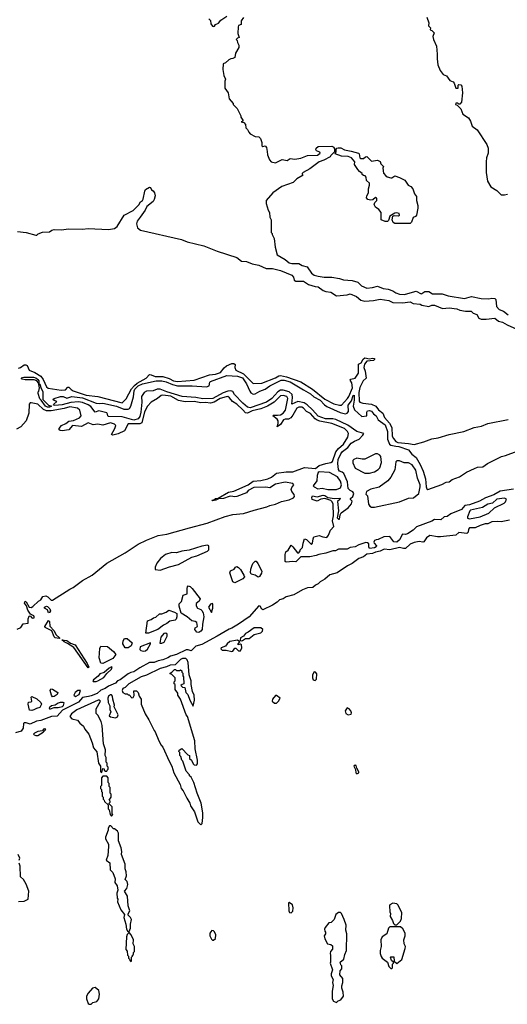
# Model space of a CAD drawing. Extents: x 1966327 to 2147849, y 395140 to 552178.
# Tile 62 of 256: x 2057368 to 2062395, y 441360 to 451509. Entities that reach past the tile are written whole.
import ezdxf

# ---------------------------------------------------------------- set-up
doc = ezdxf.new("R2010")
doc.units = 0

msp = doc.modelspace()

# ---------------------------------------------------------------- linework, layer by layer
at = {"layer": '0CON20XD'}
for points in [[(2059317, 451517), (2059335, 451500), (2059340, 451465), (2059354, 451444), (2059365, 451438), (2059375, 451442), (2059385, 451460), (2059418, 451475), (2059442, 451505), (2059504, 451546)], [(2059675, 451533), (2059652, 451498), (2059652, 451458), (2059625, 451448), (2059620, 451435), (2059617, 451367), (2059630, 451325), (2059615, 451320), (2059600, 451305), (2059610, 451295), (2059613, 451273), (2059627, 451247), (2059627, 451223), (2059592, 451165), (2059585, 451120), (2059565, 451108), (2059544, 451106), (2059523, 451097), (2059490, 451065), (2059467, 451053), (2059463, 450995), (2059472, 450935), (2059488, 450895), (2059482, 450875), (2059483, 450803), (2059518, 450755), (2059527, 450695), (2059570, 450645), (2059570, 450635), (2059610, 450595), (2059647, 450517), (2059648, 450505), (2059670, 450475), (2059668, 450462), (2059650, 450455), (2059678, 450448), (2059695, 450430), (2059700, 450395), (2059718, 450378), (2059729, 450349), (2059744, 450334), (2059794, 450304), (2059832, 450302), (2059850, 450285), (2059863, 450243), (2059865, 450210), (2059875, 450202), (2059898, 450208), (2059912, 450192), (2059918, 450152)], [(2061566, 451536), (2061586, 451476), (2061583, 451445), (2061602, 451425), (2061600, 451405), (2061615, 451398), (2061642, 451372), (2061627, 451335), (2061633, 451305), (2061666, 451236), (2061673, 451155), (2061670, 451105), (2061680, 451045), (2061702, 450985), (2061734, 450944), (2061769, 450929), (2061801, 450881), (2061835, 450868), (2061846, 450856), (2061865, 450802), (2061887, 450803), (2061888, 450835), (2061895, 450842), (2061915, 450838), (2061927, 450825), (2061932, 450755), (2061922, 450658), (2061905, 450640), (2061895, 450640), (2061885, 450650), (2061865, 450650), (2061860, 450635), (2061878, 450628), (2061915, 450590), (2061937, 450537), (2061995, 450498), (2062015, 450462), (2062033, 450413), (2062083, 450375), (2062184, 450224), (2062197, 450185), (2062197, 450135), (2062180, 450085), (2062177, 450045), (2062177, 449935), (2062190, 449845), (2062225, 449788), (2062285, 449748), (2062330, 449705), (2062365, 449703), (2062395, 449710)], [(2059918, 450152), (2059923, 450115), (2059942, 450065), (2059960, 450045), (2060005, 450033), (2060075, 450068), (2060125, 450058), (2060155, 450077), (2060205, 450071), (2060265, 450083), (2060335, 450108), (2060437, 450113), (2060467, 450135), (2060461, 450145), (2060429, 450159), (2060421, 450171), (2060424, 450186), (2060445, 450201), (2060585, 450204), (2060605, 450195), (2060614, 450175), (2060613, 450147), (2060575, 450110), (2060568, 450095), (2060505, 450061), (2060455, 450044), (2060358, 449972), (2060290, 449935), (2060280, 449925), (2060280, 449915), (2060290, 449905), (2060225, 449868), (2060188, 449832), (2060070, 449790), (2059978, 449725), (2059910, 449645), (2059910, 449615), (2059930, 449545), (2059942, 449522), (2059948, 449475), (2059960, 449445), (2059960, 449315), (2059970, 449305), (2059970, 449295), (2059992, 449255), (2060002, 449165), (2060023, 449085), (2060106, 449036), (2060145, 449003), (2060175, 448995), (2060245, 448995), (2060280, 448975), (2060332, 448962), (2060375, 448895), (2060405, 448877), (2060445, 448865), (2060506, 448854), (2060585, 448854), (2060665, 448841), (2060705, 448827), (2060795, 448821), (2060855, 448804), (2060892, 448765), (2060945, 448742), (2061005, 448748), (2061055, 448762), (2061115, 448737), (2061165, 448731), (2061215, 448715), (2061245, 448693), (2061285, 448681), (2061335, 448678), (2061393, 448693), (2061455, 448712), (2061505, 448685), (2061515, 448686), (2061545, 448708), (2061585, 448708), (2061625, 448685), (2061722, 448682), (2061785, 448663), (2061955, 448635), (2062025, 448655), (2062125, 448637), (2062205, 448631), (2062235, 448639), (2062265, 448635), (2062276, 448626), (2062284, 448554), (2062311, 448521), (2062354, 448504), (2062405, 448468)], [(2061395, 449408), (2061235, 449410), (2061217, 449417), (2061209, 449445), (2061216, 449484), (2061229, 449491), (2061273, 449487), (2061284, 449495), (2061280, 449510), (2061257, 449517), (2061235, 449514), (2061182, 449485), (2061170, 449440), (2061160, 449430), (2061135, 449429), (2061096, 449445), (2061095, 449523), (2061072, 449552), (2061037, 449577), (2061022, 449605), (2061028, 449625), (2061051, 449645), (2061049, 449669), (2061035, 449678), (2061007, 449653), (2060985, 449650), (2060957, 449657), (2060942, 449672), (2060945, 449695), (2060964, 449725), (2060964, 449766), (2060974, 449805), (2060973, 449825), (2060943, 449853), (2060940, 449885), (2060928, 449898), (2060912, 449902), (2060900, 449915), (2060900, 449925), (2060870, 449945), (2060854, 449964), (2060818, 450015), (2060823, 450045), (2060790, 450085), (2060755, 450099), (2060685, 450102), (2060620, 450125), (2060629, 450151), (2060630, 450175), (2060636, 450184), (2060651, 450189), (2060678, 450188), (2060715, 450168), (2060785, 450155), (2060862, 450135), (2060869, 450125), (2060873, 450085), (2060885, 450078), (2060912, 450078), (2060933, 450097), (2060945, 450098), (2060995, 450050), (2061055, 450060), (2061085, 450048), (2061092, 450022), (2061120, 449995), (2061112, 449978), (2061118, 449928), (2061141, 449901), (2061155, 449890), (2061195, 449878), (2061205, 449878), (2061235, 449898), (2061285, 449884), (2061338, 449855), (2061374, 449804), (2061399, 449789), (2061420, 449765), (2061438, 449715), (2061460, 449685), (2061460, 449645), (2061474, 449595), (2061474, 449565), (2061457, 449493), (2061448, 449482), (2061425, 449470), (2061408, 449422), (2061395, 449408)], [(2057344, 449326), (2057436, 449316), (2057535, 449287), (2057545, 449287), (2057559, 449301), (2057605, 449319), (2057675, 449321), (2057701, 449339), (2057725, 449345), (2057795, 449342), (2057875, 449353), (2058015, 449350), (2058075, 449357), (2058285, 449348), (2058345, 449357), (2058372, 449378), (2058445, 449494), (2058539, 449541), (2058598, 449602), (2058615, 449630), (2058635, 449645), (2058642, 449658), (2058657, 449743), (2058665, 449760), (2058705, 449782), (2058715, 449778), (2058727, 449757), (2058745, 449746), (2058759, 449725), (2058766, 449695), (2058756, 449655), (2058745, 449634), (2058678, 449582), (2058662, 449545), (2058609, 449475)], [(2058609, 449475), (2058579, 449431), (2058573, 449405), (2058583, 449363), (2058615, 449341), (2059035, 449245), (2059095, 449220), (2059265, 449177), (2059403, 449123), (2059605, 449059), (2059655, 449021), (2059707, 449017), (2059765, 448994), (2059835, 448980), (2059910, 448945), (2059974, 448946), (2060055, 448925), (2060172, 448875), (2060189, 448855), (2060199, 448825), (2060213, 448813), (2060295, 448813), (2060345, 448780), (2060415, 448758), (2060445, 448757), (2060498, 448718), (2060525, 448706), (2060575, 448699), (2060635, 448664), (2060745, 448672), (2060775, 448682), (2060841, 448655), (2060885, 448617), (2060925, 448607), (2061015, 448615), (2061085, 448630), (2061175, 448613), (2061215, 448595), (2061315, 448592), (2061395, 448600), (2061425, 448585), (2061495, 448576), (2061515, 448566), (2061585, 448552), (2061618, 448565), (2061645, 448567), (2061725, 448533), (2061795, 448538), (2061875, 448528), (2061906, 448516), (2061965, 448506), (2062022, 448505), (2062044, 448484), (2062079, 448469), (2062102, 448432), (2062125, 448422), (2062175, 448421), (2062265, 448434), (2062305, 448400), (2062345, 448390), (2062393, 448363), (2062525, 448304)], [(2057355, 447917), (2057377, 447923), (2057415, 447950), (2057432, 447952), (2057446, 447945), (2057465, 447895), (2057525, 447873), (2057586, 447836), (2057610, 447800), (2057644, 447725), (2057661, 447711), (2057795, 447689), (2057841, 447695), (2057865, 447720), (2057875, 447720), (2057898, 447698), (2057921, 447685), (2058055, 447640), (2058175, 447626), (2058425, 447561), (2058465, 447602), (2058522, 447705), (2058551, 447739), (2058578, 447762), (2058671, 447815), (2058705, 447851), (2058725, 447850), (2058765, 447831), (2058845, 447830), (2058910, 447810), (2058955, 447786), (2058995, 447781), (2059165, 447795), (2059325, 447849), (2059385, 447855), (2059438, 447872), (2059475, 447922), (2059499, 447941), (2059555, 447965), (2059575, 447966), (2059590, 447955), (2059587, 447925), (2059596, 447895), (2059675, 447858), (2059775, 447758), (2059865, 447764), (2060005, 447816), (2060041, 447839), (2060055, 447842), (2060119, 447829), (2060265, 447777), (2060385, 447702), (2060515, 447599), (2060605, 447549), (2060665, 447535), (2060685, 447537), (2060746, 447605), (2060761, 447625), (2060800, 447715), (2060791, 447765), (2060776, 447795), (2060783, 447805), (2060827, 447813), (2060861, 447865), (2060861, 447959), (2060888, 447972), (2060909, 448011), (2060925, 448022), (2060973, 448013), (2061005, 448019), (2061027, 448017), (2061027, 448005), (2061015, 447995), (2060945, 447989), (2060922, 447958), (2060914, 447925), (2060929, 447885), (2060940, 447815), (2060908, 447785), (2060875, 447717), (2060864, 447665), (2060866, 447576), (2060876, 447566), (2060905, 447555), (2060995, 447547), (2061039, 447525), (2061067, 447487), (2061110, 447455), (2061127, 447407), (2061180, 447350), (2061206, 447304), (2061209, 447215), (2061221, 447191), (2061245, 447161), (2061265, 447151), (2061375, 447141), (2061435, 447129), (2061535, 447158), (2061615, 447190), (2061681, 447199), (2061795, 447234), (2061945, 447266), (2062052, 447305), (2062129, 447321), (2062195, 447348), (2062405, 447388)], [(2057675, 447515), (2057654, 447515), (2057635, 447524), (2057589, 447589), (2057575, 447600), (2057557, 447655), (2057558, 447672), (2057565, 447680), (2057574, 447715), (2057563, 447765), (2057546, 447786), (2057517, 447797), (2057425, 447797), (2057395, 447804), (2057384, 447816), (2057410, 447825), (2057510, 447825), (2057535, 447816), (2057555, 447800), (2057566, 447785), (2057566, 447756), (2057575, 447753), (2057588, 447708), (2057607, 447675), (2057608, 447595), (2057665, 447535), (2057696, 447526), (2057675, 447515)], [(2060116, 445916), (2060104, 445924), (2060106, 445995), (2060113, 446025), (2060135, 446042), (2060165, 446092), (2060185, 446077), (2060233, 446015), (2060245, 446012), (2060260, 446035), (2060260, 446045), (2060285, 446070), (2060289, 446115), (2060305, 446158), (2060325, 446150), (2060375, 446100), (2060387, 446115), (2060392, 446158), (2060401, 446179), (2060455, 446192), (2060492, 446178), (2060535, 446172), (2060551, 446195), (2060572, 446248), (2060606, 446284), (2060591, 446345), (2060604, 446395), (2060599, 446515), (2060590, 446540), (2060574, 446554), (2060515, 446575), (2060472, 446568), (2060435, 446546), (2060382, 446565), (2060378, 446585), (2060385, 446600), (2060435, 446592), (2060495, 446608), (2060515, 446604), (2060545, 446585), (2060615, 446575), (2060667, 446577), (2060673, 446575), (2060669, 446565), (2060645, 446542), (2060654, 446445), (2060642, 446375), (2060655, 446360), (2060665, 446360), (2060670, 446405), (2060683, 446427), (2060755, 446478), (2060790, 446520), (2060796, 446545), (2060778, 446565), (2060779, 446575), (2060802, 446595), (2060813, 446625), (2060803, 446643), (2060775, 446656), (2060755, 446678), (2060746, 446746), (2060710, 446830), (2060694, 446844), (2060666, 446855), (2060655, 446873), (2060647, 446935), (2060651, 446975), (2060677, 447035), (2060695, 447058), (2060752, 447098), (2060785, 447145), (2060818, 447165), (2060866, 447184), (2060907, 447225), (2060914, 447244), (2060845, 447264), (2060750, 447330), (2060628, 447388), (2060595, 447394), (2060521, 447395), (2060445, 447424), (2060388, 447488), (2060330, 447540), (2060299, 447559), (2060235, 447572), (2060175, 447546), (2060182, 447615), (2060177, 447647), (2060145, 447673), (2060085, 447690), (2060055, 447689), (2060028, 447672), (2059968, 447605), (2059911, 447565), (2059745, 447510), (2059717, 447515), (2059668, 447555), (2059583, 447645), (2059565, 447675), (2059545, 447682), (2059515, 447681), (2059465, 447663), (2059358, 447605), (2059255, 447602), (2059185, 447614), (2059044, 447626), (2058885, 447673), (2058815, 447701), (2058785, 447699), (2058745, 447683), (2058675, 447681), (2058650, 447665), (2058624, 447626), (2058626, 447565), (2058618, 447465), (2058605, 447420), (2058590, 447395), (2058545, 447382), (2058425, 447416), (2058285, 447420), (2058276, 447425), (2058274, 447444), (2058266, 447456), (2058185, 447477), (2058145, 447464), (2058101, 447521), (2058075, 447539), (2058014, 447564), (2057975, 447569), (2057895, 447562), (2057805, 447540), (2057731, 447531), (2057717, 447535), (2057719, 447545), (2057750, 447575), (2057723, 447583), (2057710, 447595), (2057724, 447606), (2057790, 447625), (2057818, 447625), (2057855, 447608), (2057905, 447624), (2058015, 447611), (2058158, 447558), (2058188, 447552), (2058225, 447555), (2058366, 447525), (2058443, 447493), (2058487, 447493), (2058500, 447500), (2058514, 447526), (2058540, 447620), (2058547, 447685), (2058555, 447700), (2058590, 447735), (2058635, 447756), (2058775, 447786), (2058833, 447787), (2058878, 447778), (2058945, 447748), (2058995, 447735), (2059145, 447735), (2059295, 447724), (2059320, 447735), (2059327, 447773), (2059335, 447781), (2059505, 447840), (2059615, 447834), (2059665, 447816), (2059705, 447754), (2059739, 447679), (2059752, 447662), (2059775, 447650), (2059797, 447653), (2059845, 447681), (2059899, 447701), (2059946, 447735), (2060065, 447795), (2060096, 447795), (2060155, 447777), (2060295, 447694), (2060365, 447654), (2060401, 447621), (2060465, 447588), (2060510, 447540), (2060533, 447523), (2060671, 447461), (2060725, 447448), (2060745, 447454), (2060758, 447472), (2060755, 447536), (2060788, 447582), (2060805, 447637), (2060815, 447640), (2060815, 447587), (2060805, 447525), (2060819, 447489), (2060895, 447420), (2060945, 447425), (2060948, 447465), (2060955, 447476), (2060975, 447480), (2060995, 447475), (2061015, 447445), (2061043, 447425), (2061065, 447385), (2061135, 447334), (2061158, 447265), (2061159, 447185), (2061180, 447135), (2061195, 447123), (2061245, 447114), (2061275, 447109), (2061375, 447075), (2061411, 447031), (2061455, 446995), (2061496, 446925), (2061528, 446855), (2061551, 446775), (2061557, 446695), (2061565, 446675), (2061575, 446668), (2061721, 446719), (2061765, 446743), (2061795, 446747), (2061825, 446770), (2061902, 446798), (2061975, 446845), (2062055, 446882), (2062086, 446895), (2062141, 446899), (2062190, 446935), (2062335, 447007), (2062375, 447016), (2062497, 447063)], [(2057342, 445228), (2057381, 445245), (2057405, 445283), (2057455, 445290), (2057456, 445335), (2057465, 445360), (2057475, 445364), (2057495, 445342), (2057505, 445341), (2057516, 445344), (2057518, 445355), (2057513, 445365), (2057481, 445381), (2057452, 445422), (2057438, 445468), (2057419, 445495), (2057420, 445510), (2057425, 445514), (2057435, 445510), (2057465, 445455), (2057485, 445449), (2057505, 445459), (2057563, 445517), (2057585, 445529), (2057607, 445563), (2057639, 445569), (2057659, 445559), (2057694, 445525), (2057706, 445525), (2057885, 445640), (2057918, 445655), (2058015, 445727), (2058116, 445784), (2058265, 445908), (2058456, 446014), (2058588, 446102), (2058675, 446145), (2058795, 446193), (2058885, 446205), (2059118, 446272), (2059302, 446318), (2059485, 446389), (2059565, 446410), (2059675, 446420), (2059785, 446455), (2059915, 446487), (2059947, 446503), (2060006, 446514), (2060067, 446543), (2060145, 446559), (2060191, 446579), (2060200, 446595), (2060197, 446615), (2060174, 446645), (2060167, 446665), (2060174, 446686), (2060195, 446715), (2060185, 446728), (2060105, 446742), (2060005, 446720), (2059945, 446683), (2059905, 446692), (2059782, 446688), (2059722, 446655), (2059705, 446632), (2059605, 446593), (2059585, 446590), (2059545, 446599), (2059526, 446596), (2059470, 446575), (2059418, 446572), (2059390, 446555), (2059355, 446550), (2059350, 446555), (2059365, 446558), (2059388, 446575), (2059415, 446578), (2059522, 446638), (2059575, 446651), (2059725, 446714), (2059775, 446751), (2059855, 446759), (2059926, 446775), (2059965, 446795), (2060015, 446834), (2060115, 446849), (2060185, 446848), (2060305, 446892), (2060416, 446884), (2060456, 446914), (2060524, 446934), (2060575, 446944), (2060594, 446956), (2060627, 447055), (2060655, 447088), (2060707, 447133), (2060751, 447205), (2060756, 447245), (2060748, 447265), (2060715, 447295), (2060585, 447346), (2060461, 447371), (2060435, 447382), (2060415, 447395), (2060365, 447449), (2060325, 447472), (2060295, 447505), (2060275, 447516), (2060245, 447515), (2060225, 447505), (2060185, 447433), (2060162, 447405), (2060139, 447391), (2060105, 447392), (2060086, 447385), (2060055, 447338), (2060023, 447313), (2060034, 447346), (2060033, 447375), (2060022, 447392), (2059978, 447425), (2059986, 447434), (2060025, 447431), (2060055, 447437), (2060085, 447455), (2060109, 447485), (2060132, 447605), (2060121, 447625), (2060085, 447637), (2060055, 447631), (2059993, 447567), (2059924, 447526), (2059855, 447499), (2059765, 447477), (2059715, 447452), (2059695, 447457), (2059669, 447489), (2059608, 447545), (2059563, 447575), (2059532, 447612), (2059515, 447624), (2059495, 447623), (2059435, 447605), (2059374, 447566), (2059335, 447556), (2059285, 447562), (2059235, 447560), (2059166, 447574), (2059075, 447571), (2059005, 447585), (2058925, 447627), (2058845, 447639), (2058825, 447635), (2058789, 447605), (2058725, 447566), (2058685, 447525), (2058655, 447468), (2058627, 447353), (2058605, 447344), (2058488, 447342), (2058449, 447271), (2058385, 447240), (2058327, 447227), (2058313, 447233), (2058350, 447295), (2058358, 447325), (2058345, 447340), (2058305, 447354), (2058225, 447329), (2058175, 447341), (2058125, 447334), (2058075, 447352), (2058005, 447316), (2057914, 447326), (2057875, 447282), (2057805, 447270), (2057785, 447273), (2057775, 447282), (2057774, 447295), (2057798, 447325), (2057845, 447348), (2057875, 447371), (2057923, 447377), (2057985, 447405), (2058003, 447425), (2057989, 447485), (2057965, 447505), (2057885, 447518), (2057825, 447500), (2057692, 447478), (2057646, 447476), (2057615, 447490), (2057555, 447545), (2057485, 447561), (2057475, 447559), (2057466, 447545), (2057463, 447455), (2057435, 447375), (2057379, 447311), (2057335, 447287)], [(2060975, 446834), (2061025, 446849), (2061065, 446872), (2061080, 446890), (2061098, 446945), (2061090, 447005), (2061080, 447020), (2061055, 447034), (2061035, 447035), (2060925, 446979), (2060898, 446978), (2060845, 446991), (2060812, 446975), (2060804, 446965), (2060802, 446942), (2060826, 446885), (2060925, 446836), (2060975, 446834)], [(2061025, 446483), (2061285, 446541), (2061375, 446576), (2061428, 446582), (2061484, 446625), (2061497, 446693), (2061495, 446715), (2061470, 446785), (2061450, 446865), (2061415, 446920), (2061375, 446940), (2061332, 446942), (2061282, 446962), (2061255, 446963), (2061247, 446953), (2061235, 446870), (2061194, 446795), (2061164, 446755), (2061075, 446691), (2060989, 446671), (2060944, 446645), (2060938, 446618), (2060955, 446602), (2060964, 446515), (2060977, 446495), (2060996, 446486), (2061025, 446483)], [(2060635, 446665), (2060675, 446684), (2060687, 446715), (2060675, 446754), (2060645, 446797), (2060561, 446841), (2060455, 446847), (2060445, 446842), (2060435, 446810), (2060432, 446755), (2060395, 446706), (2060405, 446695), (2060442, 446675), (2060485, 446679), (2060545, 446665), (2060635, 446665)], [(2062460, 446670), (2062322, 446648), (2062255, 446611), (2062170, 446580), (2062109, 446545), (2062005, 446508), (2061957, 446503), (2061921, 446459), (2061814, 446416), (2061775, 446389), (2061745, 446384), (2061710, 446355), (2061645, 446356), (2061615, 446340), (2061457, 446283), (2061425, 446246), (2061365, 446211), (2061345, 446204), (2061315, 446206), (2061285, 446146), (2061255, 446125), (2061225, 446127), (2061183, 446183), (2061121, 446179), (2061065, 446152), (2061043, 446147), (2061025, 446142), (2061018, 446125), (2061022, 446112), (2061045, 446085), (2061044, 446075), (2061027, 446065), (2060975, 446057), (2060967, 446075), (2060967, 446105), (2060955, 446116), (2060935, 446120), (2060865, 446096), (2060825, 446075), (2060775, 446067), (2060745, 446051), (2060655, 446050), (2060625, 446034), (2060595, 446034), (2060525, 446009), (2060452, 445998), (2060425, 445985), (2060359, 445971), (2060265, 445971), (2060215, 445922), (2060185, 445924), (2060116, 445916)], [(2062005, 446364), (2062116, 446384), (2062205, 446424), (2062261, 446479), (2062361, 446525), (2062375, 446538), (2062386, 446566), (2062365, 446578), (2062285, 446567), (2062243, 446527), (2062195, 446517), (2062139, 446481), (2062015, 446452), (2062007, 446445), (2061984, 446385), (2061985, 446372), (2062005, 446364)], [(2062418, 446352), (2062332, 446332), (2062295, 446336), (2062235, 446332), (2062195, 446314), (2062165, 446311), (2062115, 446295), (2062065, 446271), (2062005, 446270), (2061995, 446256), (2061990, 446225), (2061976, 446214), (2061895, 446222), (2061865, 446196), (2061707, 446177), (2061675, 446178), (2061595, 446194), (2061562, 446168), (2061535, 446127), (2061525, 446124), (2061485, 446132), (2061435, 446121), (2061395, 446103), (2061345, 446060), (2061325, 446057), (2061285, 446067), (2061185, 446045), (2061125, 446050), (2061085, 446030), (2061035, 446021), (2061004, 446006), (2060945, 446000), (2060911, 445971), (2060865, 445955), (2060797, 445903), (2060749, 445881), (2060641, 445809), (2060565, 445786), (2060515, 445742), (2060466, 445715), (2060446, 445694), (2060418, 445682), (2060389, 445655), (2060335, 445653), (2060285, 445633), (2060195, 445581), (2060115, 445561), (2060085, 445539), (2060045, 445529), (2060022, 445505), (2059975, 445475), (2059875, 445425), (2059865, 445432), (2059847, 445465), (2059835, 445468), (2059735, 445355), (2059625, 445278), (2059555, 445237), (2059527, 445227), (2059405, 445153), (2059245, 445068), (2059185, 445053), (2059137, 445003), (2059105, 445015), (2059085, 445014), (2058983, 444967), (2058922, 444948), (2058895, 444930), (2058845, 444911), (2058795, 444900), (2058755, 444884), (2058708, 444882), (2058605, 444829), (2058545, 444786), (2058515, 444780), (2058485, 444766), (2058405, 444705), (2058378, 444695), (2058355, 444670), (2058282, 444638), (2058250, 444615), (2058205, 444599), (2058167, 444565), (2058105, 444538), (2058077, 444533), (2058016, 444524), (2057975, 444475), (2057808, 444392), (2057755, 444330), (2057695, 444327), (2057587, 444285), (2057541, 444279), (2057475, 444247), (2057435, 444261), (2057415, 444261), (2057408, 444255), (2057405, 444205), (2057385, 444176), (2057325, 444159)], [(2058815, 445834), (2058911, 445869), (2059005, 445894), (2059142, 445968), (2059195, 445984), (2059305, 446030), (2059318, 446045), (2059317, 446087), (2059305, 446094), (2059246, 446084), (2059115, 446042), (2059040, 446030), (2058986, 446014), (2058935, 446018), (2058870, 445995), (2058818, 445955), (2058783, 445907), (2058763, 445865), (2058763, 445843), (2058815, 445834)], [(2059585, 445706), (2059565, 445715), (2059533, 445807), (2059541, 445829), (2059580, 445845), (2059592, 445865), (2059605, 445872), (2059625, 445864), (2059645, 445841), (2059680, 445785), (2059685, 445765), (2059670, 445745), (2059605, 445715), (2059585, 445706)], [(2059825, 445762), (2059795, 445784), (2059756, 445795), (2059748, 445812), (2059750, 445845), (2059760, 445875), (2059773, 445905), (2059795, 445928), (2059805, 445927), (2059824, 445905), (2059864, 445825), (2059861, 445805), (2059839, 445771), (2059825, 445762)], [(2059215, 445193), (2059195, 445196), (2059174, 445225), (2059178, 445242), (2059201, 445255), (2059194, 445295), (2059177, 445307), (2059142, 445312), (2059095, 445353), (2059031, 445391), (2059011, 445465), (2059011, 445489), (2059035, 445512), (2059055, 445578), (2059095, 445590), (2059094, 445646), (2059097, 445663), (2059105, 445672), (2059125, 445666), (2059146, 445645), (2059228, 445538), (2059217, 445515), (2059189, 445491), (2059187, 445467), (2059202, 445442), (2059235, 445430), (2059245, 445420), (2059258, 445395), (2059268, 445355), (2059251, 445279), (2059248, 445225), (2059234, 445205), (2059215, 445193)], [(2057665, 445394), (2057655, 445425), (2057624, 445445), (2057624, 445455), (2057645, 445464), (2057655, 445462), (2057680, 445435), (2057685, 445415), (2057675, 445398), (2057665, 445394)], [(2059345, 445400), (2059360, 445445), (2059360, 445485), (2059355, 445490), (2059335, 445483), (2059315, 445455), (2059345, 445400)], [(2058695, 445184), (2058668, 445185), (2058687, 445313), (2058724, 445326), (2058746, 445344), (2058771, 445349), (2058810, 445385), (2058835, 445386), (2058879, 445401), (2058905, 445421), (2058965, 445402), (2058987, 445387), (2058989, 445355), (2058981, 445329), (2058972, 445318), (2058915, 445311), (2058886, 445284), (2058851, 445269), (2058791, 445225), (2058695, 445184)], [(2057775, 445132), (2057735, 445138), (2057725, 445148), (2057698, 445208), (2057631, 445245), (2057626, 445255), (2057665, 445316), (2057675, 445306), (2057678, 445258), (2057725, 445211), (2057742, 445172), (2057782, 445135), (2057775, 445132)], [(2058835, 445082), (2058856, 445094), (2058888, 445155), (2058889, 445175), (2058876, 445186), (2058855, 445183), (2058824, 445145), (2058814, 445084), (2058835, 445082)], [(2059655, 445106), (2059665, 445110), (2059695, 445132), (2059735, 445130), (2059785, 445171), (2059855, 445190), (2059871, 445205), (2059873, 445225), (2059855, 445239), (2059785, 445242), (2059724, 445196), (2059695, 445182), (2059674, 445156), (2059644, 445136), (2059641, 445111), (2059655, 445106)], [(2058075, 444828), (2057927, 445037), (2057860, 445080), (2057825, 445095), (2057803, 445117), (2057855, 445111), (2057893, 445083), (2057939, 445065), (2058065, 444873), (2058082, 444835), (2058075, 444828)], [(2058225, 444872), (2058206, 444876), (2058187, 444933), (2058194, 445026), (2058205, 445052), (2058275, 445048), (2058335, 444997), (2058358, 444965), (2058327, 444923), (2058225, 444872)], [(2058455, 445035), (2058432, 445075), (2058434, 445106), (2058448, 445132), (2058475, 445129), (2058526, 445085), (2058517, 445055), (2058485, 445035), (2058455, 445035)], [(2058645, 445000), (2058665, 445004), (2058685, 445021), (2058716, 445075), (2058717, 445087), (2058611, 445045), (2058608, 445018), (2058618, 445008), (2058645, 445000)], [(2059554, 444996), (2059565, 445000), (2059585, 445030), (2059595, 445030), (2059623, 445003), (2059645, 445004), (2059659, 445035), (2059656, 445065), (2059645, 445072), (2059620, 445065), (2059620, 445075), (2059638, 445098), (2059612, 445112), (2059535, 445100), (2059506, 445075), (2059489, 445051), (2059446, 445035), (2059442, 445025), (2059455, 445011), (2059495, 445012), (2059554, 444996)], [(2058155, 444687), (2058175, 444693), (2058235, 444728), (2058265, 444770), (2058313, 444815), (2058320, 444835), (2058315, 444839), (2058290, 444825), (2058240, 444780), (2058195, 444765), (2058177, 444743), (2058129, 444705), (2058121, 444695), (2058125, 444688), (2058155, 444687)], [(2059235, 443210), (2059248, 443225), (2059257, 443285), (2059256, 443334), (2059239, 443435), (2059196, 443535), (2059162, 443645), (2059135, 443700), (2059120, 443715), (2059120, 443725), (2059083, 443763), (2059050, 443865), (2059040, 443875), (2059030, 443915), (2059020, 443925), (2059020, 443955), (2059010, 443965), (2059012, 443978), (2059038, 443998), (2059102, 443932), (2059120, 443925), (2059120, 443895), (2059140, 443875), (2059155, 443840), (2059168, 443828), (2059190, 443825), (2059202, 443838), (2059202, 443875), (2059177, 443995), (2059174, 444075), (2059098, 444325), (2059083, 444345), (2059027, 444507), (2059000, 444545), (2058998, 444568), (2058970, 444605), (2058970, 444655), (2058960, 444665), (2058960, 444685), (2058970, 444695), (2058970, 444725), (2058938, 444758), (2058920, 444765), (2058920, 444775), (2058938, 444782), (2058965, 444810), (2058975, 444810), (2058985, 444800), (2059015, 444800), (2059025, 444808), (2059038, 444798), (2059040, 444785), (2059050, 444775), (2059050, 444745), (2059058, 444735), (2059060, 444665), (2059042, 444658), (2059030, 444645), (2059045, 444630), (2059070, 444625), (2059080, 444575), (2059100, 444555), (2059122, 444495), (2059158, 444432), (2059169, 444495), (2059165, 444545), (2059149, 444585), (2059136, 444655), (2059135, 444695), (2059115, 444755), (2059105, 444882), (2059095, 444911), (2059080, 444925), (2059045, 444923), (2059025, 444915), (2058972, 444858), (2058920, 444855), (2058882, 444838), (2058815, 444820), (2058677, 444753), (2058622, 444735), (2058494, 444665), (2058454, 444626), (2058430, 444615), (2058424, 444594), (2058430, 444575), (2058455, 444560), (2058475, 444560), (2058485, 444550), (2058495, 444550), (2058525, 444520), (2058538, 444522), (2058547, 444543), (2058545, 444590), (2058572, 444592), (2058590, 444575), (2058600, 444535), (2058620, 444505), (2058620, 444455), (2058663, 444353), (2058698, 444292), (2058753, 444183), (2058765, 444170), (2058802, 444075), (2058825, 444030), (2058845, 444010), (2058908, 443865), (2058938, 443815), (2058958, 443745), (2059022, 443625), (2059032, 443585), (2059055, 443560), (2059090, 443485), (2059122, 443435), (2059130, 443405), (2059170, 443345), (2059205, 443240), (2059235, 443210)], [(2060415, 444699), (2060427, 444713), (2060430, 444765), (2060418, 444785), (2060405, 444787), (2060386, 444756), (2060385, 444725), (2060394, 444705), (2060415, 444699)], [(2057705, 444530), (2057695, 444545), (2057684, 444596), (2057688, 444612), (2057705, 444609), (2057760, 444575), (2057753, 444555), (2057725, 444532), (2057705, 444530)], [(2057945, 444532), (2057980, 444555), (2057996, 444596), (2057968, 444595), (2057939, 444575), (2057928, 444548), (2057945, 444532)], [(2058355, 444313), (2058376, 444324), (2058382, 444345), (2058342, 444425), (2058347, 444445), (2058327, 444507), (2058326, 444536), (2058315, 444550), (2058305, 444550), (2058284, 444535), (2058278, 444515), (2058281, 444471), (2058298, 444435), (2058298, 444398), (2058308, 444375), (2058292, 444335), (2058304, 444324), (2058355, 444313)], [(2060015, 444463), (2060037, 444485), (2060054, 444515), (2060015, 444544), (2060005, 444544), (2059975, 444505), (2059972, 444485), (2059995, 444464), (2060015, 444463)], [(2057495, 444388), (2057471, 444391), (2057456, 444454), (2057460, 444475), (2057485, 444478), (2057492, 444485), (2057488, 444525), (2057495, 444532), (2057545, 444509), (2057585, 444471), (2057594, 444455), (2057575, 444418), (2057540, 444410), (2057515, 444394), (2057495, 444388)], [(2057685, 444404), (2057725, 444420), (2057765, 444419), (2057810, 444430), (2057821, 444439), (2057827, 444467), (2057815, 444472), (2057785, 444471), (2057764, 444465), (2057735, 444442), (2057695, 444437), (2057673, 444415), (2057676, 444406), (2057685, 444404)], [(2058215, 443750), (2058225, 443790), (2058238, 443788), (2058240, 443775), (2058252, 443762), (2058268, 443762), (2058270, 443775), (2058280, 443785), (2058280, 443805), (2058270, 443815), (2058270, 443845), (2058260, 443855), (2058260, 443905), (2058250, 443925), (2058252, 443982), (2058232, 444045), (2058218, 444235), (2058208, 444275), (2058175, 444340), (2058158, 444358), (2058157, 444405), (2058200, 444485), (2058192, 444495), (2058176, 444496), (2057956, 444395), (2057901, 444355), (2057884, 444325), (2057904, 444304), (2057965, 444288), (2057987, 444257), (2058026, 444226), (2058040, 444195), (2058080, 444145), (2058116, 444056), (2058130, 444005), (2058162, 443962), (2058180, 443845), (2058200, 443815), (2058200, 443755), (2058215, 443750)], [(2060755, 444345), (2060785, 444352), (2060790, 444365), (2060781, 444385), (2060765, 444404), (2060743, 444417), (2060723, 444385), (2060729, 444359), (2060755, 444345)], [(2057535, 444130), (2057555, 444132), (2057610, 444165), (2057632, 444185), (2057636, 444196), (2057625, 444200), (2057613, 444195), (2057602, 444178), (2057555, 444171), (2057522, 444155), (2057512, 444145), (2057517, 444137), (2057535, 444130)], [(2060845, 443734), (2060863, 443745), (2060863, 443755), (2060843, 443793), (2060835, 443822), (2060825, 443826), (2060814, 443815), (2060829, 443779), (2060832, 443745), (2060845, 443734)], [(2058315, 443300), (2058330, 443315), (2058320, 443325), (2058320, 443395), (2058290, 443425), (2058290, 443435), (2058300, 443445), (2058300, 443455), (2058290, 443465), (2058310, 443495), (2058310, 443525), (2058300, 443535), (2058300, 443595), (2058290, 443605), (2058290, 443635), (2058280, 443645), (2058280, 443695), (2058265, 443710), (2058225, 443710), (2058210, 443695), (2058210, 443615), (2058200, 443605), (2058200, 443585), (2058210, 443575), (2058210, 443555), (2058220, 443545), (2058220, 443505), (2058230, 443495), (2058230, 443475), (2058240, 443465), (2058242, 443452), (2058280, 443415), (2058280, 443375), (2058290, 443365), (2058300, 443315), (2058315, 443300)], [(2058495, 442110), (2058510, 442145), (2058510, 442185), (2058520, 442235), (2058512, 442255), (2058488, 442278), (2058488, 442292), (2058503, 442325), (2058488, 442375), (2058480, 442475), (2058447, 442525), (2058472, 442555), (2058482, 442595), (2058476, 442626), (2058457, 442645), (2058469, 442685), (2058467, 442725), (2058457, 442755), (2058457, 442805), (2058418, 442905), (2058420, 442935), (2058413, 442973), (2058388, 443045), (2058388, 443125), (2058376, 443146), (2058345, 443170), (2058335, 443170), (2058308, 443198), (2058295, 443200), (2058280, 443175), (2058280, 443155), (2058253, 443083), (2058252, 443065), (2058282, 443012), (2058283, 442985), (2058278, 442895), (2058260, 442845), (2058297, 442817), (2058300, 442745), (2058328, 442718), (2058352, 442655), (2058350, 442615), (2058372, 442582), (2058380, 442535), (2058370, 442505), (2058373, 442455), (2058380, 442445), (2058378, 442415), (2058410, 442335), (2058450, 442285), (2058442, 442255), (2058462, 442185), (2058468, 442135), (2058482, 442112), (2058495, 442110)], [(2057362, 442845), (2057370, 442865), (2057353, 442905)], [(2057355, 442418), (2057415, 442422), (2057457, 442443), (2057462, 442525), (2057435, 442600), (2057406, 442646), (2057378, 442675), (2057372, 442785), (2057362, 442815)], [(2060165, 442303), (2060185, 442320), (2060186, 442356), (2060180, 442385), (2060145, 442410), (2060140, 442405), (2060142, 442325), (2060150, 442305), (2060165, 442303)], [(2061255, 442180), (2061294, 442216), (2061304, 442246), (2061307, 442305), (2061265, 442387), (2061255, 442397), (2061215, 442403), (2061184, 442386), (2061179, 442375), (2061184, 442314), (2061192, 442295), (2061188, 442265), (2061212, 442225), (2061222, 442192), (2061235, 442180), (2061255, 442180)], [(2060635, 441380), (2060650, 441395), (2060680, 441405), (2060707, 441445), (2060703, 441485), (2060688, 441525), (2060688, 441552), (2060700, 441585), (2060698, 441625), (2060668, 441665), (2060670, 441705), (2060690, 441725), (2060690, 441755), (2060678, 441768), (2060670, 441795), (2060710, 441825), (2060720, 441875), (2060738, 441915), (2060741, 442085), (2060730, 442125), (2060734, 442175), (2060714, 442235), (2060686, 442296), (2060675, 442307), (2060655, 442307), (2060628, 442285), (2060610, 442235), (2060578, 442202), (2060555, 442200), (2060517, 442153), (2060510, 442135), (2060513, 442113), (2060520, 442105), (2060520, 442085), (2060508, 442065), (2060512, 442035), (2060542, 441982), (2060577, 441977), (2060592, 441962), (2060592, 441928), (2060572, 441905), (2060568, 441885), (2060572, 441865), (2060572, 441795), (2060568, 441785), (2060592, 441715), (2060580, 441675), (2060580, 441655), (2060598, 441615), (2060593, 441585), (2060600, 441555), (2060590, 441495), (2060590, 441415), (2060604, 441394), (2060635, 441380)], [(2058515, 441800), (2058520, 441805), (2058520, 441845), (2058530, 441855), (2058530, 441865), (2058540, 441875), (2058540, 441895), (2058550, 441905), (2058550, 441955), (2058538, 441985), (2058542, 442025), (2058517, 442077), (2058495, 442100), (2058475, 442080), (2058468, 442055), (2058462, 441925), (2058477, 441907), (2058480, 441865), (2058490, 441855), (2058490, 441835), (2058500, 441825), (2058502, 441812), (2058515, 441800)], [(2059365, 442022), (2059385, 442040), (2059389, 442075), (2059375, 442108), (2059365, 442118), (2059348, 442122), (2059328, 442095), (2059327, 442065), (2059345, 442032), (2059355, 442022), (2059365, 442022)], [(2061205, 441730), (2061210, 441735), (2061210, 441775), (2061220, 441785), (2061220, 441795), (2061202, 441812), (2061190, 441845), (2061195, 441850), (2061225, 441850), (2061230, 441805), (2061255, 441780), (2061308, 441822), (2061342, 441935), (2061346, 441955), (2061331, 441985), (2061329, 442025), (2061342, 442065), (2061342, 442095), (2061319, 442139), (2061295, 442158), (2061182, 442158), (2061170, 442145), (2061152, 442088), (2061103, 442055), (2061091, 442025), (2061093, 441955), (2061084, 441916), (2061084, 441885), (2061094, 441854), (2061106, 441836), (2061160, 441795), (2061175, 441750), (2061195, 441730), (2061205, 441730)], [(2058105, 441360), (2058123, 441377), (2058165, 441390), (2058183, 441415), (2058190, 441465), (2058185, 441502), (2058145, 441533), (2058120, 441525), (2058073, 441475), (2058057, 441445), (2058057, 441417), (2058075, 441370), (2058085, 441360), (2058105, 441360)]]:
    msp.add_lwpolyline(points, dxfattribs=at)

doc.saveas('drawing.dxf')
